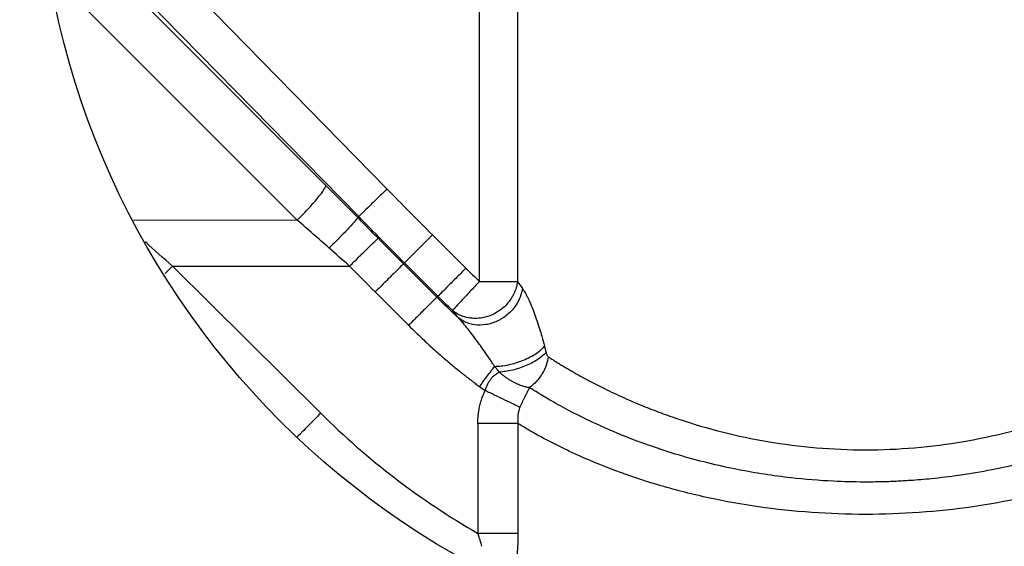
# Model space of a CAD drawing. Header units: millimetres. Extents: x 400 to 1688, y 100 to 1259.
# Tile 20 of 59: x 808 to 882, y 474 to 514. Entities that reach past the tile are written whole.
import ezdxf

# ---------------------------------------------------------------- set-up
doc = ezdxf.new("R2010")
doc.units = ezdxf.units.MM

msp = doc.modelspace()

# ---------------------------------------------------------------- linework, layer by layer
at = {"color": 7, "linetype": 'Continuous', "lineweight": 25}
for p, q in [((842.312, 494.395), (842.312, 579.916)), ((845.178, 579.916), (845.178, 494.395)), ((830.703, 501.637), (814.759, 517.582)), ((819.301, 517.737), (835.328, 501.375)), ((833.192, 499.284), (817.166, 515.646)), ((812.598, 514.97), (828.542, 499.025)), ((833.117, 499.208), (833.192, 499.284)), ((836.651, 495.791), (838.763, 497.906)), ((838.763, 497.906), (841.285, 495.387)), ((819.136, 495.557), (832.503, 495.549)), ((830.323, 484.449), (819.136, 495.557)), ((836.651, 495.791), (836.577, 495.717)), ((839.097, 493.197), (836.577, 495.717)), ((839.172, 493.272), (836.651, 495.791)), ((834.439, 493.602), (836.959, 491.082)), ((839.172, 493.272), (839.097, 493.197)), ((842.186, 483.673), (842.186, 475.383)), ((845.217, 483.674), (845.216, 475.383))]:
    msp.add_line(p, q, dxfattribs=at)
at = {"color": 8, "linetype": 'Continuous', "lineweight": 25}
for p, q in [((816.098, 499.035), (828.542, 499.025)), ((819.136, 495.557), (818.573, 494.988))]:
    msp.add_line(p, q, dxfattribs=at)
at = {"color": 7, "linetype": 'Continuous', "lineweight": 25}
for radius in [125, 95, 92, 62.5]:
    msp.add_circle((871.453, 528.053), radius, dxfattribs=at)
for points, knots in [([(871.453, 651.553), (871.083, 651.552), (870.342, 651.55), (869.231, 651.535), (868.12, 651.51), (867.009, 651.475), (865.899, 651.43), (864.79, 651.375), (863.681, 651.31), (862.572, 651.235), (861.464, 651.15), (858.818, 650.923), (854.644, 650.449), (848.917, 649.526), (843.183, 648.323), (837.41, 646.819), (831.669, 645.022), (824.001, 642.202), (814.576, 637.913), (803.718, 631.578), (793.456, 624.089), (783.97, 615.537), (775.418, 606.051), (767.928, 595.789), (761.593, 584.93), (756.467, 573.665), (752.562, 562.185), (749.855, 550.671), (748.293, 539.29), (747.787, 528.053), (748.293, 516.817), (749.855, 505.436), (752.562, 493.922), (756.467, 482.441), (761.593, 471.176), (767.928, 460.317), (775.418, 450.055), (783.97, 440.57), (793.456, 432.018), (803.718, 424.528), (814.576, 418.193), (824.001, 413.904), (831.668, 411.084), (837.41, 409.288), (843.183, 407.784), (848.917, 406.58), (854.644, 405.657), (859.186, 405.141), (862.571, 404.866), (864.789, 404.726), (867.009, 404.627), (869.231, 404.565), (870.712, 404.557), (871.453, 404.553)], [0, 0, 0, 0, 0.002866, 0.005732, 0.008596, 0.01146, 0.014324, 0.017189, 0.020053, 0.022918, 0.025783, 0.02865, 0.043455, 0.058262, 0.073507, 0.088754, 0.104387, 0.120021, 0.151926, 0.184335, 0.217089, 0.250018, 0.282947, 0.315701, 0.34811, 0.380015, 0.411272, 0.441756, 0.47136, 0.5, 0.52864, 0.558244, 0.588728, 0.619985, 0.651891, 0.6843, 0.717053, 0.749982, 0.782911, 0.815665, 0.848074, 0.879979, 0.895612, 0.911246, 0.926492, 0.941739, 0.956544, 0.971351, 0.977082, 0.982811, 0.988539, 0.994268, 1, 1, 1, 1]), ([(871.453, 404.553), (871.824, 404.554), (872.565, 404.556), (873.676, 404.572), (874.787, 404.596), (875.898, 404.631), (877.008, 404.676), (878.117, 404.731), (879.226, 404.796), (880.335, 404.871), (881.443, 404.956), (884.089, 405.183), (888.262, 405.657), (893.99, 406.58), (899.724, 407.784), (905.497, 409.288), (911.238, 411.084), (918.906, 413.904), (928.331, 418.193), (939.189, 424.528), (949.451, 432.018), (958.937, 440.57), (967.489, 450.055), (974.979, 460.317), (981.313, 471.176), (986.44, 482.441), (990.345, 493.922), (993.051, 505.436), (994.614, 516.817), (995.12, 528.053), (994.614, 539.29), (993.051, 550.671), (990.345, 562.185), (986.44, 573.665), (981.313, 584.93), (974.979, 595.789), (967.489, 606.051), (958.937, 615.537), (949.451, 624.089), (939.189, 631.578), (928.331, 637.913), (918.906, 642.202), (911.238, 645.022), (905.497, 646.819), (899.724, 648.323), (893.99, 649.526), (888.263, 650.449), (883.721, 650.965), (880.336, 651.24), (878.118, 651.38), (875.898, 651.479), (873.676, 651.542), (872.195, 651.549), (871.453, 651.553)], [0, 0, 0, 0, 0.002866, 0.005732, 0.008596, 0.01146, 0.014324, 0.017189, 0.020053, 0.022918, 0.025783, 0.02865, 0.043455, 0.058262, 0.073507, 0.088754, 0.104387, 0.120021, 0.151926, 0.184335, 0.217089, 0.250018, 0.282947, 0.315701, 0.34811, 0.380015, 0.411272, 0.441756, 0.47136, 0.5, 0.52864, 0.558244, 0.588728, 0.619985, 0.651891, 0.6843, 0.717053, 0.749982, 0.782911, 0.815665, 0.848074, 0.879979, 0.895612, 0.911246, 0.926492, 0.941739, 0.956544, 0.971351, 0.977082, 0.982811, 0.988539, 0.994268, 1, 1, 1, 1]), ([(828.542, 499.025), (828.799, 499.274), (829.078, 499.556), (829.619, 500.131), (829.879, 500.423), (830.304, 500.938), (830.468, 501.158), (830.671, 501.482), (830.711, 501.585), (830.703, 501.637)], [0, 0, 0, 0, 0.25, 0.25, 0.5, 0.5, 0.75, 0.75, 1, 1, 1, 1]), ([(835.328, 501.375), (835.063, 501.115), (834.798, 500.856), (834.304, 500.372), (834.075, 500.148), (833.684, 499.765), (833.523, 499.607), (833.288, 499.377), (833.216, 499.306), (833.192, 499.284)], [0, 0, 0, 0, 0.25, 0.25, 0.5, 0.5, 0.75, 0.75, 1, 1, 1, 1]), ([(835.328, 501.375), (835.896, 500.796), (837.036, 499.635), (838.186, 498.484), (838.763, 497.906)], [0, 0, 0, 0, 0.498082, 1, 1, 1, 1]), ([(833.117, 499.208), (833.106, 499.176), (833.049, 499.099), (832.826, 498.837), (832.658, 498.652), (832.239, 498.207), (831.989, 497.948), (831.47, 497.421), (831.203, 497.156), (830.956, 496.912)], [0, 0, 0, 0, 0.25, 0.25, 0.5, 0.5, 0.75, 0.75, 1, 1, 1, 1]), ([(834.654, 497.651), (834.482, 497.826), (834.138, 498.173), (833.626, 498.692), (833.286, 499.036), (833.117, 499.208)], [0, 0, 0, 0, 0.336416, 0.669739, 1, 1, 1, 1]), ([(832.503, 495.549), (832.744, 495.788), (833.003, 496.043), (833.506, 496.538), (833.75, 496.777), (834.163, 497.181), (834.332, 497.344), (834.566, 497.57), (834.632, 497.632), (834.654, 497.651)], [0, 0, 0, 0, 0.25, 0.25, 0.5, 0.5, 0.75, 0.75, 1, 1, 1, 1]), ([(836.577, 495.717), (836.552, 495.696), (836.478, 495.625), (836.242, 495.394), (836.079, 495.234), (835.688, 494.847), (835.459, 494.62), (834.966, 494.129), (834.702, 493.866), (834.439, 493.602)], [0, 0, 0, 0, 0.25, 0.25, 0.5, 0.5, 0.75, 0.75, 1, 1, 1, 1]), ([(841.285, 495.387), (841.022, 495.124), (840.76, 494.862), (840.272, 494.373), (840.045, 494.146), (839.659, 493.759), (839.499, 493.599), (839.267, 493.367), (839.195, 493.295), (839.172, 493.272)], [0, 0, 0, 0, 0.25, 0.25, 0.5, 0.5, 0.75, 0.75, 1, 1, 1, 1]), ([(841.285, 495.387), (841.454, 495.219), (841.792, 494.884), (842.138, 494.558), (842.312, 494.395)], [0, 0, 0, 0, 0.499943, 1, 1, 1, 1]), ([(845.178, 494.395), (845.172, 494.347), (845.158, 494.244), (845.125, 494.08), (845.077, 493.897), (845.009, 493.696), (844.918, 493.48), (844.8, 493.252), (844.58, 492.902), (844.119, 492.371), (843.385, 491.883), (842.601, 491.638), (842.013, 491.585), (841.521, 491.626), (841.107, 491.729), (840.753, 491.88), (840.481, 492.042), (840.336, 492.159), (840.271, 492.211)], [0, 0, 0, 0, 0.023102, 0.049408, 0.078923, 0.111649, 0.147584, 0.186726, 0.22907, 0.334732, 0.499722, 0.612707, 0.703169, 0.771051, 0.84454, 0.907209, 0.959026, 1, 1, 1, 1]), ([(842.312, 494.395), (842.081, 494.148), (841.834, 493.884), (841.355, 493.371), (841.124, 493.123), (840.732, 492.704), (840.573, 492.534), (840.353, 492.298), (840.292, 492.232), (840.271, 492.211)], [0, 0, 0, 0, 0.25, 0.25, 0.5, 0.5, 0.75, 0.75, 1, 1, 1, 1]), ([(842.312, 494.395), (842.369, 494.395), (842.479, 494.395), (842.638, 494.394), (842.782, 494.394), (842.913, 494.394), (843.029, 494.394), (843.132, 494.395), (843.365, 494.395), (843.696, 494.394), (844.122, 494.395), (844.48, 494.394), (844.758, 494.395), (844.95, 494.394), (845.085, 494.394), (845.148, 494.395), (845.178, 494.395)], [0, 0, 0, 0, 0.045154, 0.086868, 0.125131, 0.159941, 0.191298, 0.219207, 0.243676, 0.382602, 0.500044, 0.638418, 0.756412, 0.845642, 0.926627, 1, 1, 1, 1]), ([(845.549, 493.869), (845.52, 493.665), (845.466, 493.445), (845.292, 492.992), (845.17, 492.758), (844.852, 492.304), (844.654, 492.085), (844.195, 491.696), (843.933, 491.527), (843.378, 491.269), (843.084, 491.18), (842.509, 491.09), (842.227, 491.088), (841.706, 491.158), (841.468, 491.228), (841.05, 491.414), (840.869, 491.529), (840.717, 491.654)], [0, 0, 0, 0, 0.125, 0.125, 0.25, 0.25, 0.375, 0.375, 0.5, 0.5, 0.625, 0.625, 0.75, 0.75, 0.875, 0.875, 1, 1, 1, 1]), ([(845.549, 493.869), (845.593, 493.799), (845.669, 493.678), (845.786, 493.49), (845.895, 493.293), (846.044, 492.993), (846.229, 492.57), (846.443, 492.024), (846.652, 491.433), (846.843, 490.847), (847.029, 490.201), (847.146, 489.76), (847.213, 489.511)], [0, 0, 0, 0, 0.073048, 0.125112, 0.187397, 0.249967, 0.370334, 0.500108, 0.622872, 0.750092, 0.858703, 1, 1, 1, 1]), ([(839.097, 493.197), (839.075, 493.177), (839.009, 493.115), (838.776, 492.888), (838.609, 492.724), (838.198, 492.317), (837.956, 492.077), (837.455, 491.579), (837.198, 491.322), (836.959, 491.082)], [0, 0, 0, 0, 0.25, 0.25, 0.5, 0.5, 0.75, 0.75, 1, 1, 1, 1]), ([(840.717, 491.654), (840.64, 491.748), (840.486, 491.936), (840.343, 492.119), (840.271, 492.211)], [0, 0, 0, 0, 0.500288, 1, 1, 1, 1]), ([(843.452, 487.984), (843.402, 488.06), (843.289, 488.234), (843.06, 488.577), (842.752, 489.028), (842.401, 489.525), (842.042, 490.018), (841.706, 490.467), (841.393, 490.868), (841.132, 491.187), (840.915, 491.441), (840.78, 491.586), (840.717, 491.654)], [0, 0, 0, 0, 0.056039, 0.127567, 0.255646, 0.397112, 0.51137, 0.646324, 0.762367, 0.850683, 0.929819, 1, 1, 1, 1]), ([(836.959, 491.082), (837.132, 490.91), (837.47, 490.575), (837.971, 490.096), (838.45, 489.65), (838.905, 489.237), (839.336, 488.856), (839.741, 488.506), (840.119, 488.186), (840.47, 487.894), (840.793, 487.631), (841.087, 487.396), (841.351, 487.187), (841.586, 487.004), (841.79, 486.847), (841.964, 486.715), (842.106, 486.607), (842.218, 486.524), (842.281, 486.476), (842.308, 486.457)], [0, 0, 0, 0, 0.103614, 0.201633, 0.294054, 0.380873, 0.462092, 0.537712, 0.607732, 0.672155, 0.730979, 0.784205, 0.831832, 0.873859, 0.910287, 0.941114, 0.966343, 0.985971, 1, 1, 1, 1]), ([(843.452, 487.984), (843.762, 487.991), (844.12, 488.03), (844.871, 488.186), (845.264, 488.304), (845.993, 488.599), (846.326, 488.777), (846.866, 489.145), (847.072, 489.334), (847.213, 489.511)], [0, 0, 0, 0, 0.25, 0.25, 0.5, 0.5, 0.75, 0.75, 1, 1, 1, 1]), ([(847.333, 489.035), (847.193, 488.867), (846.994, 488.689), (846.485, 488.346), (846.175, 488.18), (845.503, 487.9), (845.142, 487.784), (844.443, 487.62), (844.107, 487.571), (843.807, 487.55)], [0, 0, 0, 0, 0.25, 0.25, 0.5, 0.5, 0.75, 0.75, 1, 1, 1, 1]), ([(847.498, 488.713), (847.469, 488.508), (847.419, 488.294), (847.271, 487.865), (847.173, 487.649), (846.931, 487.236), (846.787, 487.038), (846.463, 486.679), (846.284, 486.519), (846.095, 486.382)], [0, 0, 0, 0, 0.25, 0.25, 0.5, 0.5, 0.75, 0.75, 1, 1, 1, 1]), ([(847.333, 489.035), (847.344, 488.996), (847.364, 488.927), (847.398, 488.836), (847.443, 488.768), (847.478, 488.733), (847.498, 488.713)], [0, 0, 0, 0, 0.286916, 0.500828, 0.715593, 1, 1, 1, 1]), ([(847.498, 488.713), (847.588, 488.654), (847.765, 488.538), (848.04, 488.365), (848.317, 488.194), (848.596, 488.025), (848.877, 487.859), (849.158, 487.695), (849.582, 487.452), (850.166, 487.126), (850.936, 486.719), (851.93, 486.214), (853.147, 485.637), (854.581, 485.024), (855.972, 484.482), (857.953, 483.781), (860.592, 483.004), (864.093, 482.259), (867.708, 481.796), (870.221, 481.688), (872.697, 481.687), (875.212, 481.797), (878.827, 482.261), (882.331, 483.009), (885.452, 483.927), (888.462, 485.059), (890.535, 485.991), (891.973, 486.718), (892.742, 487.124), (893.382, 487.483), (893.927, 487.799), (894.403, 488.081), (894.909, 488.389), (895.237, 488.601), (895.409, 488.713)], [0, 0, 0, 0, 0.009495, 0.018798, 0.027908, 0.036826, 0.045551, 0.054084, 0.062425, 0.083254, 0.104094, 0.124946, 0.16022, 0.192823, 0.22276, 0.250035, 0.315108, 0.375002, 0.438309, 0.500034, 0.500227, 0.561902, 0.625361, 0.685228, 0.750401, 0.805407, 0.87516, 0.895961, 0.916767, 0.937578, 0.950778, 0.965581, 0.981988, 1, 1, 1, 1]), ([(842.308, 486.457), (842.495, 486.709), (842.696, 486.977), (843.09, 487.503), (843.283, 487.76), (843.452, 487.984)], [0, 0, 0, 0, 0.5, 0.5, 1, 1, 1, 1]), ([(843.807, 487.55), (843.748, 487.621), (843.628, 487.765), (843.511, 487.911), (843.452, 487.984)], [0, 0, 0, 0, 0.496831, 1, 1, 1, 1]), ([(842.738, 486.159), (842.757, 486.21), (842.791, 486.304), (842.839, 486.429), (842.878, 486.526), (842.934, 486.651), (843.022, 486.81), (843.154, 487.005), (843.296, 487.18), (843.447, 487.326), (843.62, 487.445), (843.74, 487.512), (843.807, 487.55)], [0, 0, 0, 0, 0.08593, 0.156421, 0.211199, 0.250108, 0.373316, 0.500134, 0.633043, 0.750238, 0.859584, 1, 1, 1, 1]), ([(846.095, 486.382), (846.05, 486.388), (845.958, 486.4), (845.814, 486.429), (845.661, 486.467), (845.5, 486.516), (845.332, 486.577), (845.157, 486.65), (844.976, 486.736), (844.789, 486.836), (844.597, 486.949), (844.402, 487.077), (844.204, 487.22), (844.004, 487.377), (843.873, 487.492), (843.807, 487.55)], [0, 0, 0, 0, 0.064295, 0.130822, 0.199409, 0.270027, 0.342743, 0.417583, 0.494515, 0.573497, 0.654557, 0.737723, 0.82301, 0.910424, 1, 1, 1, 1]), ([(842.186, 483.673), (842.187, 483.753), (842.188, 483.912), (842.203, 484.147), (842.225, 484.377), (842.256, 484.601), (842.295, 484.819), (842.341, 485.03), (842.394, 485.235), (842.453, 485.434), (842.517, 485.625), (842.586, 485.809), (842.659, 485.987), (842.712, 486.102), (842.738, 486.159)], [0, 0, 0, 0, 0.093552, 0.185312, 0.275273, 0.363385, 0.449611, 0.533931, 0.616342, 0.696852, 0.775481, 0.852231, 0.927076, 1, 1, 1, 1]), ([(845.365, 484.895), (845.23, 484.96), (845.066, 485.04), (844.685, 485.224), (844.469, 485.328), (844.003, 485.552), (843.754, 485.672), (843.246, 485.915), (842.989, 486.039), (842.738, 486.159)], [0, 0, 0, 0, 0.25, 0.25, 0.5, 0.5, 0.75, 0.75, 1, 1, 1, 1]), ([(846.095, 486.382), (846.076, 486.346), (846.038, 486.274), (845.978, 486.161), (845.918, 486.046), (845.857, 485.928), (845.796, 485.808), (845.724, 485.666), (845.641, 485.498), (845.547, 485.302), (845.454, 485.101), (845.395, 484.963), (845.365, 484.895)], [0, 0, 0, 0, 0.091884, 0.181565, 0.26911, 0.354594, 0.438099, 0.519716, 0.641519, 0.761918, 0.881291, 1, 1, 1, 1]), ([(873.206, 479.284), (873.048, 479.28), (872.427, 479.261), (871.033, 479.246), (868.718, 479.304), (865.514, 479.564), (861.523, 480.185), (857.457, 481.201), (853.909, 482.422), (851.221, 483.566), (849.242, 484.544), (847.847, 485.311), (846.928, 485.857), (846.396, 486.189), (846.161, 486.34), (846.095, 486.382)], [0, 0, 0, 0, 0.014039, 0.055327, 0.123868, 0.219735, 0.343115, 0.494495, 0.624779, 0.736185, 0.828382, 0.901103, 0.954075, 0.987086, 1, 1, 1, 1]), ([(896.812, 486.382), (896.732, 486.331), (896.449, 486.15), (895.8, 485.747), (894.661, 485.083), (892.907, 484.151), (890.385, 482.98), (887.319, 481.811), (884.086, 480.847), (881.193, 480.187), (878.674, 479.761), (876.602, 479.509), (875.016, 479.376), (873.939, 479.313), (873.392, 479.292), (873.206, 479.284)], [0, 0, 0, 0, 0.017278, 0.061726, 0.133124, 0.231119, 0.355316, 0.505255, 0.628657, 0.734168, 0.82206, 0.892513, 0.945627, 0.981449, 1, 1, 1, 1]), ([(845.365, 484.895), (845.349, 484.855), (845.317, 484.775), (845.278, 484.65), (845.246, 484.522), (845.221, 484.389), (845.204, 484.252), (845.195, 484.111), (845.194, 483.968), (845.2, 483.821), (845.211, 483.723), (845.217, 483.674)], [0, 0, 0, 0, 0.101841, 0.205661, 0.31163, 0.419899, 0.530604, 0.643866, 0.759791, 0.878474, 1, 1, 1, 1]), ([(830.323, 484.449), (830.148, 484.273), (829.967, 484.09), (829.611, 483.73), (829.436, 483.554), (829.113, 483.225), (828.964, 483.074), (828.707, 482.812), (828.598, 482.7), (828.511, 482.611)], [0, 0, 0, 0, 0.25, 0.25, 0.5, 0.5, 0.75, 0.75, 1, 1, 1, 1]), ([(830.323, 484.449), (832.094, 482.692), (833.979, 481.047), (837.945, 478.016), (840.025, 476.63), (842.186, 475.383)], [0, 0, 0, 0, 0.5, 0.5, 1, 1, 1, 1]), ([(845.217, 483.674), (845.074, 483.674), (844.894, 483.674), (844.465, 483.674), (844.216, 483.674), (843.674, 483.674), (843.381, 483.674), (842.784, 483.673), (842.48, 483.673), (842.186, 483.673)], [0, 0, 0, 0, 0.25, 0.25, 0.5, 0.5, 0.75, 0.75, 1, 1, 1, 1]), ([(897.69, 483.674), (897.602, 483.619), (897.425, 483.509), (897.147, 483.341), (896.858, 483.171), (896.556, 482.997), (896.242, 482.821), (895.916, 482.642), (895.188, 482.251), (894.248, 481.779), (892.408, 480.923), (890.128, 480.002), (886.828, 478.912), (883.361, 478.033), (879.521, 477.339), (875.558, 476.914), (872.815, 476.814), (870.103, 476.815), (867.362, 476.913), (863.399, 477.337), (859.563, 478.029), (856.093, 478.907), (852.789, 479.998), (850.502, 480.922), (848.658, 481.779), (847.661, 482.281), (846.814, 482.738), (846.292, 483.029), (845.749, 483.344), (845.399, 483.561), (845.217, 483.674)], [0, 0, 0, 0, 0.008605, 0.017315, 0.026129, 0.035047, 0.04407, 0.053198, 0.06243, 0.103557, 0.124847, 0.192651, 0.249625, 0.314295, 0.37471, 0.437922, 0.499797, 0.500001, 0.56196, 0.625019, 0.685476, 0.750043, 0.807102, 0.875082, 0.896495, 0.937594, 0.951172, 0.966098, 0.982375, 1, 1, 1, 1]), ([(845.216, 475.383), (844.918, 475.383), (844.474, 475.383), (843.416, 475.383), (842.802, 475.383), (842.186, 475.383)], [0, 0, 0, 0, 0.5, 0.5, 1, 1, 1, 1]), ([(842.485, 474.408), (842.468, 474.475), (842.439, 474.597), (842.396, 474.762), (842.35, 474.925), (842.28, 475.128), (842.221, 475.288), (842.186, 475.383)], [0, 0, 0, 0, 0.205296, 0.371755, 0.499977, 0.704885, 1, 1, 1, 1]), ([(845.216, 475.383), (845.216, 475.335), (845.215, 475.225), (845.212, 474.942), (845.199, 474.536), (845.166, 474.085), (845.139, 473.807), (845.128, 473.696)], [0, 0, 0, 0, 0.083686, 0.194797, 0.499861, 0.800442, 1, 1, 1, 1])]:
    msp.add_open_spline(points, degree=3, knots=knots, dxfattribs=at)
for points in [[(833.117, 499.208), (832.313, 500.023), (831.508, 500.833), (830.703, 501.637)], [(830.956, 496.912), (830.152, 497.621), (829.347, 498.326), (828.542, 499.025)], [(836.651, 495.791), (835.486, 496.955), (834.327, 498.125), (833.192, 499.284)], [(817.065, 497.344), (817.081, 497.354), (817.096, 497.363), (817.112, 497.372)], [(819.136, 495.557), (818.448, 496.15), (817.772, 496.756), (817.112, 497.372)], [(834.654, 497.651), (835.293, 497.004), (835.934, 496.36), (836.577, 495.717)], [(832.503, 495.549), (831.987, 496.004), (831.471, 496.458), (830.956, 496.912)], [(832.503, 495.549), (833.146, 494.898), (833.791, 494.249), (834.439, 493.602)], [(845.178, 494.395), (845.294, 494.22), (845.417, 494.045), (845.549, 493.869)], [(840.717, 491.654), (840.164, 492.155), (839.624, 492.67), (839.097, 493.197)], [(840.271, 492.211), (839.899, 492.559), (839.533, 492.912), (839.172, 493.272)], [(847.213, 489.511), (847.252, 489.352), (847.292, 489.193), (847.333, 489.035)], [(842.308, 486.457), (842.448, 486.352), (842.592, 486.253), (842.738, 486.159)]]:
    msp.add_open_spline(points, degree=3, dxfattribs=at)

doc.saveas('drawing.dxf')
